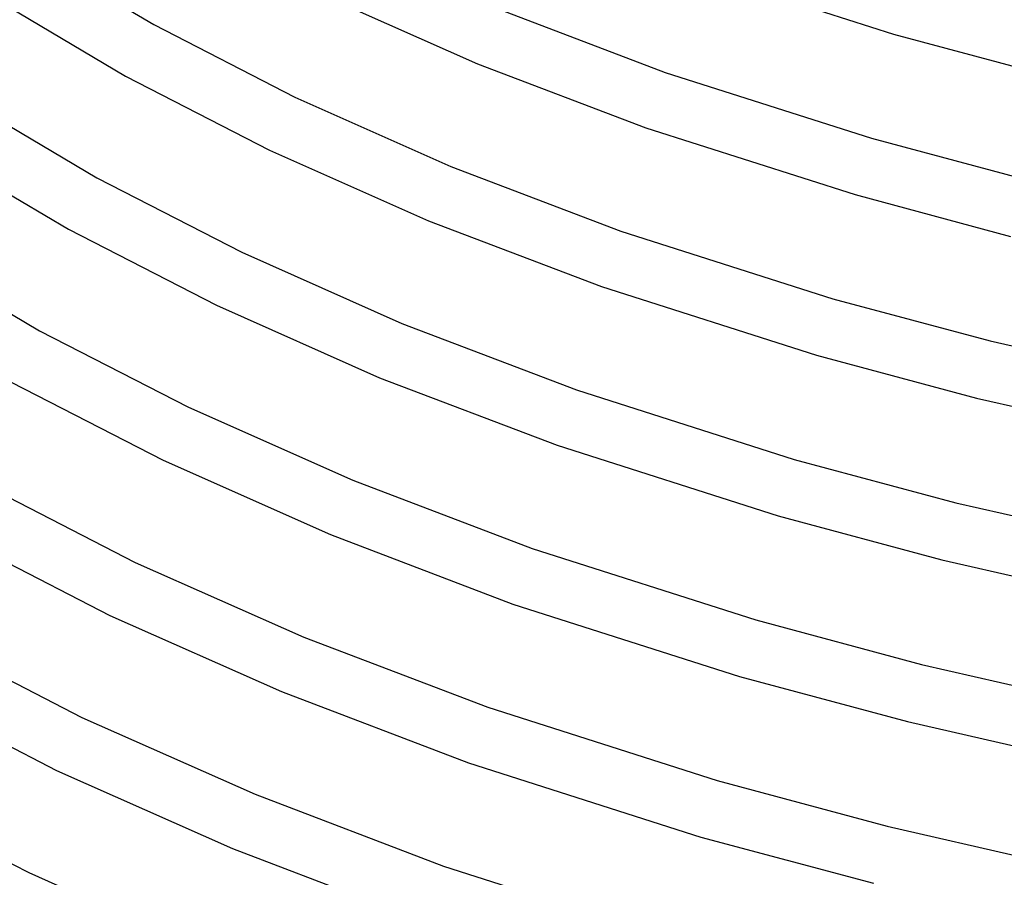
# Model space of a CAD drawing. Header units: millimetres. Extents: x -273 to 273, y -156 to 255.
# Tile 14 of 98: x -152 to -85, y 2 to 60. Entities that reach past the tile are written whole.
import ezdxf

# ---------------------------------------------------------------- set-up
doc = ezdxf.new("R2010")
doc.units = ezdxf.units.MM
doc.layers.add('THICK', color=7, linetype='Continuous')

msp = doc.modelspace()

# ---------------------------------------------------------------- linework, layer by layer
at = {"layer": 'THICK'}
for p, q in [((-151.012, 64.846), (-142.446, 59.775)), ((-105.922, 63.56), (-92.055, 59.133)), ((-130.931, 61.787), (-120.397, 57.114)), ((-153.158, 61.47), (-144.379, 56.273)), ((-118.875, 60.813), (-107.615, 56.526)), ((-142.446, 59.775), (-132.834, 54.838)), ((-92.055, 59.133), (-81.745, 56.371)), ((-120.397, 57.114), (-108.942, 52.753)), ((-107.615, 56.526), (-93.57, 52.043)), ((-144.379, 56.273), (-134.559, 51.229)), ((-155.138, 54.563), (-146.337, 49.352)), ((-132.834, 54.838), (-122.212, 50.126)), ((-108.942, 52.753), (-94.68, 48.2)), ((-93.57, 52.043), (-83.141, 49.248)), ((-157.284, 51.187), (-148.27, 45.85)), ((-134.559, 51.229), (-123.734, 46.427)), ((-122.212, 50.126), (-110.635, 45.719)), ((-146.337, 49.352), (-136.461, 44.28)), ((-94.68, 48.2), (-84.086, 45.362)), ((-123.734, 46.427), (-111.962, 41.945)), ((-148.27, 45.85), (-138.186, 40.671)), ((-110.635, 45.719), (-96.195, 41.109)), ((-159.265, 44.28), (-150.228, 38.93)), ((-136.461, 44.28), (-125.548, 39.439)), ((-111.962, 41.945), (-97.305, 37.266)), ((-96.195, 41.109), (-85.478, 38.238)), ((-138.186, 40.671), (-127.07, 35.74)), ((-150.228, 38.93), (-140.089, 33.722)), ((-125.548, 39.439), (-113.655, 34.911)), ((-85.478, 38.238), (-74.321, 35.69)), ((-97.305, 37.266), (-86.415, 34.349)), ((-127.07, 35.74), (-114.981, 31.138)), ((-152.162, 35.428), (-141.813, 30.113)), ((-113.655, 34.911), (-98.82, 30.176)), ((-86.415, 34.349), (-75.087, 31.763)), ((-140.089, 33.722), (-128.884, 28.752)), ((-114.981, 31.138), (-99.93, 26.333)), ((-141.813, 30.113), (-130.407, 25.053)), ((-98.82, 30.176), (-87.814, 27.226)), ((-154.12, 28.507), (-143.716, 23.164)), ((-128.884, 28.752), (-116.674, 24.103)), ((-87.814, 27.226), (-76.357, 24.61)), ((-99.93, 26.333), (-88.764, 23.341)), ((-156.053, 25.005), (-145.441, 19.555)), ((-130.407, 25.053), (-118.001, 20.33)), ((-116.674, 24.103), (-101.445, 19.242)), ((-143.716, 23.164), (-132.221, 18.065)), ((-88.764, 23.341), (-77.149, 20.689)), ((-118.001, 20.33), (-102.555, 15.399)), ((-145.441, 19.555), (-133.743, 14.366)), ((-101.445, 19.242), (-90.15, 16.215)), ((-158.011, 18.085), (-147.344, 12.606)), ((-132.221, 18.065), (-119.694, 13.296)), ((-90.15, 16.215), (-78.391, 13.53)), ((-102.555, 15.399), (-91.1, 12.33)), ((-159.944, 14.583), (-149.068, 8.997)), ((-133.743, 14.366), (-121.021, 9.522)), ((-119.694, 13.296), (-104.07, 8.308)), ((-147.344, 12.606), (-135.557, 7.378)), ((-91.1, 12.33), (-79.186, 9.609)), ((-121.021, 9.522), (-105.18, 4.465)), ((-149.068, 8.997), (-137.08, 3.679)), ((-104.07, 8.308), (-92.489, 5.205)), ((-161.902, 7.662), (-150.971, 2.049)), ((-135.557, 7.378), (-122.714, 2.488)), ((-92.489, 5.205), (-80.434, 2.451)), ((-105.18, 4.465), (-93.436, 1.319)), ((-137.08, 3.679), (-124.041, -1.285)), ((-150.971, 2.049), (-138.894, -3.309)), ((-122.714, 2.488), (-106.695, -2.625))]:
    msp.add_line(p, q, dxfattribs=at)

doc.saveas('drawing.dxf')
